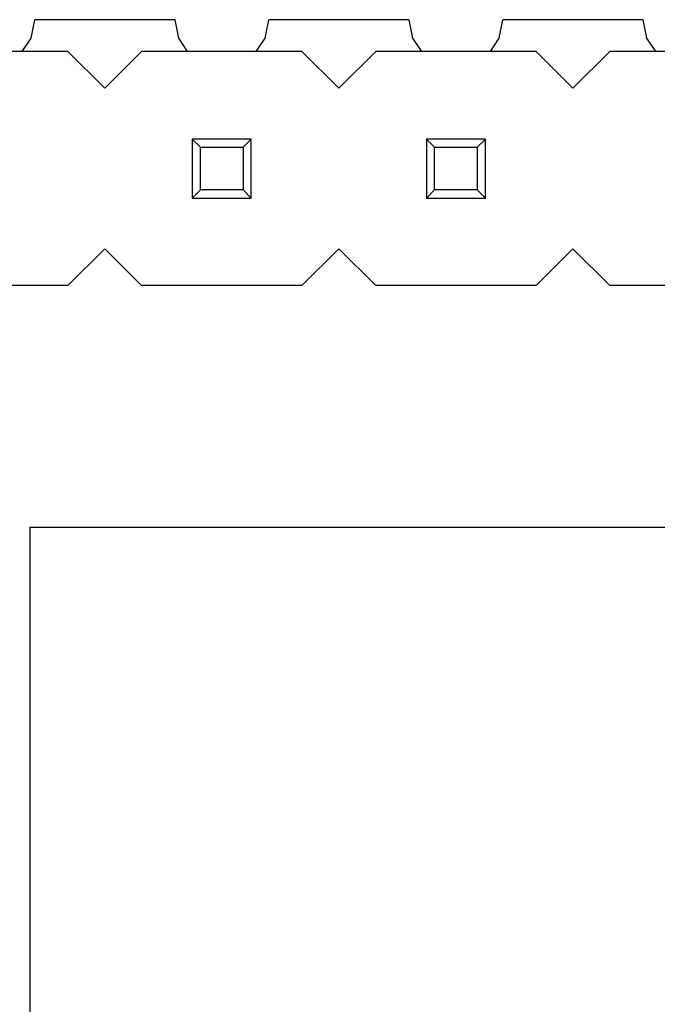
# Model space of a CAD drawing. Header units: millimetres. Extents: x 563 to 681, y 173 to 284.
# Tile 49 of 167: x 635.59 to 642.51, y 183.73 to 194.41. Entities that reach past the tile are written whole.
import ezdxf

# ---------------------------------------------------------------- set-up
doc = ezdxf.new("R2010")
doc.units = ezdxf.units.MM
doc.header["$LTSCALE"] = 30.734
doc.layers.get('0').update_dxf_attribs({"linetype": 'CONTINUOUS'})

msp = doc.modelspace()

# ---------------------------------------------------------------- linework, layer by layer
at = {"linetype": 'Continuous'}
for p, q in [((635.716, 194.21), (635.756, 194.408)), ((637.276, 194.409), (635.755, 194.408)), ((637.275, 194.409), (637.314, 194.21)), ((638.256, 194.21), (638.296, 194.409)), ((639.816, 194.409), (638.295, 194.409)), ((639.815, 194.409), (639.854, 194.21)), ((640.796, 194.21), (640.836, 194.409)), ((642.355, 194.409), (640.836, 194.409)), ((642.355, 194.409), (642.394, 194.21)), ((635.62, 194.065), (635.716, 194.21)), ((637.314, 194.21), (637.411, 194.065)), ((638.16, 194.065), (638.256, 194.21)), ((639.854, 194.21), (639.951, 194.065)), ((640.7, 194.065), (640.796, 194.21)), ((642.394, 194.21), (642.491, 194.065)), ((636.115, 194.065), (634.375, 194.065)), ((636.115, 194.065), (636.515, 193.665)), ((636.515, 193.665), (636.915, 194.065)), ((638.655, 194.065), (636.915, 194.065)), ((638.655, 194.065), (639.055, 193.665)), ((639.055, 193.665), (639.455, 194.065)), ((641.195, 194.065), (639.455, 194.065)), ((641.195, 194.065), (641.595, 193.665)), ((641.595, 193.665), (641.995, 194.065)), ((643.735, 194.065), (641.995, 194.065)), ((637.465, 193.115), (637.465, 192.475)), ((637.554, 193.027), (637.465, 193.115)), ((638.105, 193.115), (637.465, 193.115)), ((638.105, 193.115), (638.017, 193.027)), ((638.105, 192.475), (638.105, 193.115)), ((640.005, 193.115), (640.005, 192.475)), ((640.094, 193.027), (640.005, 193.115)), ((640.645, 193.115), (640.005, 193.115)), ((640.645, 193.115), (640.557, 193.027)), ((640.645, 192.475), (640.645, 193.115)), ((637.554, 192.564), (637.554, 193.027)), ((637.554, 193.027), (638.017, 193.027)), ((638.017, 193.027), (638.017, 192.564)), ((640.094, 192.564), (640.094, 193.027)), ((640.094, 193.027), (640.557, 193.027)), ((640.557, 193.027), (640.557, 192.564)), ((637.554, 192.564), (637.465, 192.475)), ((638.017, 192.564), (637.554, 192.564)), ((638.105, 192.475), (638.017, 192.564)), ((640.094, 192.564), (640.005, 192.475)), ((640.557, 192.564), (640.094, 192.564)), ((640.645, 192.475), (640.557, 192.564)), ((637.465, 192.475), (638.105, 192.475)), ((640.005, 192.475), (640.645, 192.475)), ((636.515, 191.925), (636.115, 191.525)), ((636.915, 191.525), (636.515, 191.925)), ((639.055, 191.925), (638.655, 191.525)), ((639.455, 191.525), (639.055, 191.925)), ((641.595, 191.925), (641.195, 191.525)), ((641.995, 191.525), (641.595, 191.925)), ((636.115, 191.525), (634.375, 191.525)), ((638.655, 191.525), (636.915, 191.525)), ((641.195, 191.525), (639.455, 191.525)), ((643.735, 191.525), (641.995, 191.525)), ((635.705, 178.905), (635.705, 188.905)), ((635.705, 188.905), (645.705, 188.905))]:
    msp.add_line(p, q, dxfattribs=at)

doc.saveas('drawing.dxf')
